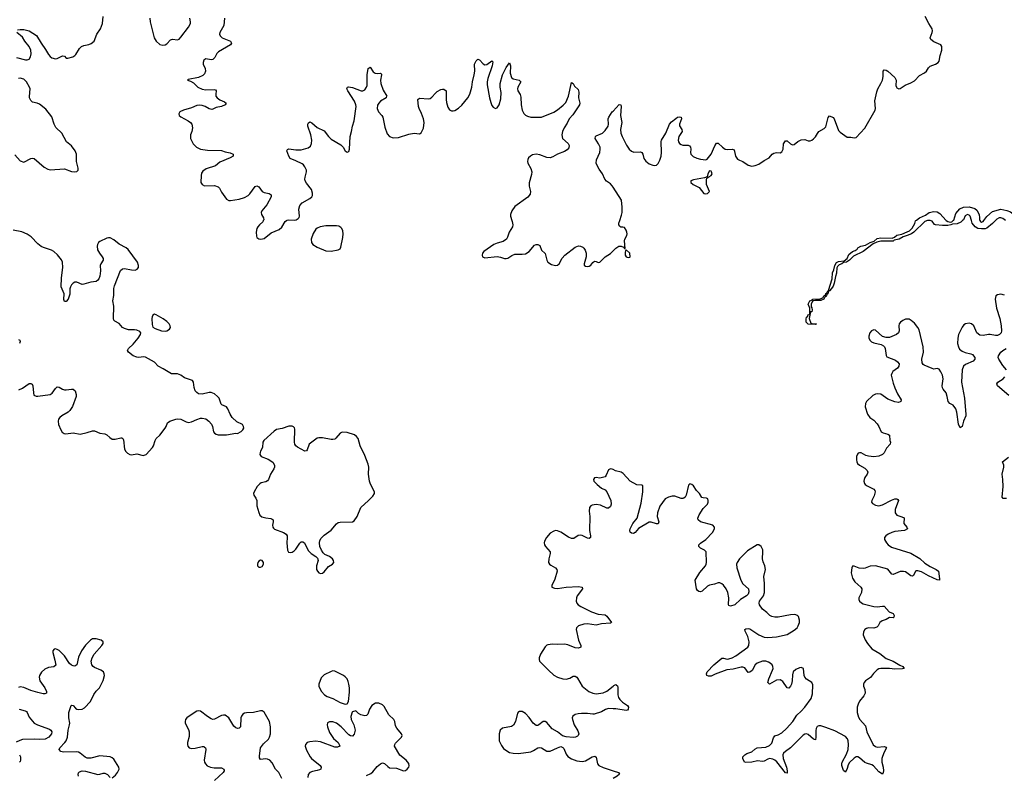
# Model space of a CAD drawing. Header units: inches. Extents: x 1843750 to 1959452, y 907112 to 1016326.
# Tile 73 of 137: x 1873285 to 1884428, y 993719 to 1002274. Entities that reach past the tile are written whole.
import ezdxf

# ---------------------------------------------------------------- set-up
doc = ezdxf.new("R2010")
doc.units = ezdxf.units.IN
doc.header["$MEASUREMENT"] = 0
for name, color, linetype in [('B8070', 7, 'Continuous'), ('B8080', 7, 'Continuous'), ('B8979', 7, 'Continuous'), ('B8989', 7, 'Continuous')]:
    doc.layers.add(name, color=color, linetype=linetype)

msp = doc.modelspace()

# ---------------------------------------------------------------- linework, layer by layer
at = {"layer": 'B8070', "color": 6, "elevation": 500}
for points in [[(1873261, 1002159), (1873290, 1002163), (1873330, 1002162), (1873390, 1002150), (1873476, 1002096), (1873526, 1002010), (1873578, 1001938), (1873610, 1001881), (1873630, 1001858), (1873650, 1001843), (1873690, 1001832), (1873710, 1001836), (1873770, 1001865), (1873790, 1001860), (1873810, 1001840), (1873819, 1001839), (1873830, 1001838), (1873885, 1001855), (1873910, 1001868), (1873921, 1001879), (1873962, 1001950), (1873984, 1001970), (1874010, 1001982), (1874066, 1001994), (1874095, 1002005), (1874128, 1002030), (1874159, 1002110), (1874198, 1002170), (1874221, 1002230), (1874230, 1002310)], [(1874759, 1002290), (1874761, 1002250), (1874808, 1002068), (1874830, 1002030), (1874870, 1001995), (1874905, 1001985), (1874930, 1001988), (1874950, 1002001), (1874990, 1002047), (1875015, 1002055), (1875070, 1002046), (1875090, 1002055), (1875110, 1002078), (1875195, 1002190), (1875217, 1002230), (1875219, 1002250), (1875211, 1002290)], [(1875604, 1002290), (1875594, 1002210), (1875549, 1002130), (1875546, 1002110), (1875553, 1002090), (1875577, 1002070), (1875669, 1002030), (1875681, 1002010), (1875671, 1001990), (1875533, 1001910), (1875517, 1001890), (1875494, 1001846), (1875470, 1001824), (1875450, 1001820), (1875390, 1001830), (1875370, 1001816), (1875360, 1001790), (1875363, 1001770), (1875383, 1001723), (1875387, 1001690), (1875377, 1001663), (1875359, 1001641), (1875310, 1001619), (1875190, 1001598), (1875185, 1001590), (1875219, 1001579), (1875250, 1001558), (1875301, 1001510), (1875350, 1001486), (1875390, 1001479), (1875484, 1001484), (1875500, 1001480), (1875509, 1001470), (1875503, 1001430), (1875506, 1001410), (1875519, 1001390), (1875548, 1001368), (1875604, 1001344), (1875620, 1001330), (1875609, 1001310), (1875570, 1001290), (1875510, 1001281), (1875470, 1001260), (1875461, 1001259), (1875430, 1001266), (1875383, 1001290), (1875350, 1001301), (1875315, 1001305), (1875290, 1001302), (1875230, 1001278), (1875140, 1001250), (1875098, 1001230), (1875084, 1001210), (1875090, 1001190), (1875110, 1001173), (1875190, 1001131), (1875217, 1001110), (1875232, 1001090), (1875239, 1001050), (1875232, 1001010), (1875217, 1000970), (1875218, 1000930), (1875248, 1000868), (1875286, 1000830), (1875330, 1000810), (1875410, 1000796), (1875570, 1000792), (1875610, 1000778), (1875667, 1000767), (1875700, 1000750), (1875700, 1000730), (1875668, 1000710), (1875550, 1000660), (1875500, 1000620), (1875394, 1000586), (1875359, 1000561), (1875343, 1000537), (1875337, 1000510), (1875336, 1000430), (1875348, 1000408), (1875375, 1000395), (1875490, 1000396), (1875530, 1000383), (1875546, 1000366), (1875570, 1000323), (1875624, 1000244), (1875650, 1000227), (1875670, 1000226), (1875770, 1000243), (1875830, 1000261), (1875870, 1000284), (1875890, 1000302), (1875950, 1000387), (1875970, 1000393), (1875990, 1000381), (1876030, 1000330), (1876050, 1000319), (1876108, 1000308), (1876131, 1000291), (1876129, 1000270), (1876081, 1000179), (1876024, 1000110), (1876019, 1000090), (1876023, 1000070), (1876043, 1000030), (1876046, 1000010), (1876042, 1000000)], [(1873250, 1001846), (1873350, 1001818), (1873370, 1001818), (1873392, 1001828), (1873406, 1001854), (1873414, 1001886), (1873410, 1001930), (1873390, 1001970), (1873344, 1002030), (1873318, 1002078), (1873254, 1002130)], [(1876303, 1000000), (1876310, 1000005), (1876330, 1000009), (1876394, 1000006), (1876412, 1000010), (1876436, 1000024), (1876446, 1000034), (1876452, 1000050), (1876445, 1000130), (1876454, 1000170), (1876480, 1000200), (1876567, 1000250), (1876590, 1000270), (1876597, 1000283), (1876600, 1000310), (1876586, 1000350), (1876530, 1000425), (1876517, 1000450), (1876513, 1000470), (1876515, 1000490), (1876530, 1000550), (1876529, 1000570), (1876513, 1000610), (1876497, 1000630), (1876481, 1000641), (1876410, 1000678), (1876344, 1000704), (1876330, 1000728), (1876307, 1000790), (1876316, 1000804), (1876329, 1000811), (1876410, 1000799), (1876470, 1000799), (1876550, 1000825), (1876576, 1000844), (1876589, 1000871), (1876591, 1000910), (1876580, 1000970), (1876547, 1001070), (1876546, 1001090), (1876552, 1001108), (1876570, 1001118), (1876590, 1001107), (1876650, 1001055), (1876730, 1001017), (1876780, 1000950), (1876810, 1000921), (1876918, 1000858), (1876945, 1000830), (1876970, 1000788), (1876990, 1000773), (1877010, 1000783), (1877019, 1000810), (1877024, 1000950), (1877041, 1001010), (1877050, 1001070), (1877071, 1001130), (1877091, 1001290), (1877088, 1001310), (1877073, 1001350), (1876997, 1001470), (1876988, 1001490), (1876990, 1001503), (1876994, 1001510), (1877007, 1001513), (1877050, 1001507), (1877150, 1001469), (1877170, 1001470), (1877190, 1001481), (1877210, 1001510), (1877216, 1001530), (1877218, 1001650), (1877230, 1001720), (1877250, 1001735), (1877285, 1001685), (1877308, 1001668), (1877330, 1001664), (1877368, 1001668), (1877379, 1001659), (1877380, 1001650), (1877367, 1001590), (1877371, 1001550), (1877397, 1001477), (1877438, 1001410), (1877437, 1001403), (1877434, 1001390), (1877370, 1001351), (1877349, 1001330), (1877335, 1001305), (1877330, 1001270), (1877347, 1001230), (1877385, 1001190), (1877396, 1001170), (1877416, 1001056), (1877443, 1000983), (1877470, 1000950), (1877510, 1000937), (1877570, 1000940), (1877690, 1000980), (1877748, 1000988), (1877810, 1000982), (1877830, 1000994), (1877853, 1001047), (1877863, 1001110), (1877855, 1001150), (1877833, 1001213), (1877804, 1001270), (1877799, 1001290), (1877791, 1001369), (1877810, 1001384), (1877910, 1001378), (1877930, 1001382), (1877950, 1001397), (1877990, 1001443), (1878010, 1001460), (1878050, 1001484), (1878070, 1001488), (1878086, 1001486), (1878110, 1001467), (1878111, 1001371), (1878116, 1001336), (1878130, 1001284), (1878150, 1001253), (1878170, 1001241), (1878190, 1001241), (1878208, 1001248), (1878250, 1001271), (1878290, 1001305), (1878357, 1001390), (1878378, 1001430), (1878400, 1001510), (1878408, 1001572), (1878429, 1001650), (1878434, 1001690), (1878433, 1001770), (1878450, 1001810), (1878470, 1001829), (1878490, 1001820), (1878530, 1001773), (1878550, 1001763), (1878572, 1001768), (1878630, 1001810), (1878638, 1001798), (1878631, 1001750), (1878582, 1001610), (1878575, 1001570), (1878575, 1001535), (1878602, 1001390), (1878617, 1001337), (1878630, 1001304), (1878644, 1001284), (1878670, 1001267), (1878690, 1001278), (1878710, 1001309), (1878730, 1001380), (1878735, 1001450), (1878723, 1001510), (1878721, 1001550), (1878748, 1001650), (1878790, 1001734), (1878830, 1001784), (1878838, 1001750), (1878835, 1001670), (1878850, 1001618), (1878870, 1001603), (1878936, 1001590), (1878956, 1001570), (1878923, 1001510), (1878918, 1001490), (1878922, 1001470), (1878948, 1001428), (1878958, 1001398), (1878961, 1001310), (1878972, 1001250), (1878991, 1001211), (1879010, 1001193), (1879030, 1001182), (1879070, 1001172), (1879111, 1001169), (1879190, 1001172), (1879330, 1001228), (1879370, 1001253), (1879435, 1001305), (1879464, 1001336), (1879496, 1001410), (1879530, 1001562), (1879550, 1001552), (1879563, 1001523), (1879605, 1001485), (1879612, 1001452), (1879608, 1001390), (1879626, 1001330), (1879621, 1001310), (1879544, 1001196), (1879505, 1001150), (1879479, 1001101), (1879445, 1001050), (1879429, 1001010), (1879421, 1000970), (1879427, 1000930), (1879492, 1000872), (1879499, 1000859), (1879503, 1000850), (1879498, 1000822), (1879479, 1000801), (1879450, 1000781), (1879370, 1000752), (1879319, 1000721), (1879290, 1000709), (1879250, 1000713), (1879170, 1000746), (1879130, 1000751), (1879090, 1000744), (1879064, 1000730), (1879045, 1000710), (1879034, 1000690), (1879031, 1000670), (1879035, 1000650), (1879068, 1000590), (1879081, 1000550), (1879077, 1000523), (1879051, 1000429), (1879052, 1000390), (1879066, 1000330), (1879061, 1000299), (1879034, 1000266), (1878890, 1000158), (1878855, 1000110), (1878840, 1000070), (1878840, 1000050), (1878856, 1000000)], [(1873230, 1000744), (1873290, 1000677), (1873330, 1000661), (1873410, 1000704), (1873430, 1000708), (1873450, 1000703), (1873563, 1000603), (1873602, 1000582), (1873630, 1000573), (1873790, 1000584), (1873870, 1000556), (1873909, 1000551), (1873930, 1000555), (1873945, 1000570), (1873947, 1000593), (1873929, 1000670), (1873928, 1000750), (1873913, 1000790), (1873870, 1000847), (1873813, 1000893), (1873763, 1000990), (1873693, 1001053), (1873673, 1001090), (1873650, 1001174), (1873581, 1001261), (1873510, 1001317), (1873481, 1001330), (1873430, 1001339), (1873410, 1001360), (1873397, 1001390), (1873396, 1001404), (1873402, 1001490), (1873397, 1001510), (1873361, 1001570), (1873330, 1001600), (1873290, 1001613), (1873270, 1001608)], [(1880000, 1000379), (1879990, 1000394), (1879970, 1000417), (1879927, 1000447), (1879907, 1000467), (1879879, 1000530), (1879842, 1000582), (1879817, 1000630), (1879810, 1000650), (1879812, 1000688), (1879849, 1000770), (1879856, 1000810), (1879853, 1000830), (1879835, 1000870), (1879797, 1000930), (1879800, 1000950), (1879810, 1000960), (1879881, 1000990), (1879910, 1001018), (1879944, 1001070), (1879949, 1001090), (1879944, 1001150), (1879951, 1001170), (1879991, 1001230), (1880000, 1001240)]]:
    msp.add_lwpolyline(points, dxfattribs=at)
at = {"layer": 'B8080', "color": 6}
msp.add_line((1883566, 1000000, 400), (1883560, 1000000, 400), dxfattribs=at)
for points, elevation in [([(1880000, 1001240), (1880070, 1001314), (1880090, 1001312), (1880093, 1001293), (1880083, 1001190), (1880101, 1001110), (1880084, 1001030), (1880087, 1000990), (1880102, 1000950), (1880153, 1000853), (1880183, 1000810), (1880210, 1000786), (1880236, 1000776), (1880310, 1000778), (1880324, 1000770), (1880337, 1000750), (1880350, 1000703), (1880370, 1000673), (1880410, 1000644), (1880450, 1000626), (1880470, 1000624), (1880490, 1000628), (1880510, 1000646), (1880530, 1000683), (1880544, 1000730), (1880550, 1000770), (1880546, 1000894), (1880550, 1000910), (1880598, 1000990), (1880638, 1001090), (1880662, 1001118), (1880710, 1001157), (1880730, 1001169), (1880750, 1001173), (1880770, 1001170), (1880773, 1001150), (1880754, 1001090), (1880753, 1001073), (1880780, 1001030), (1880781, 1001010), (1880745, 1000950), (1880738, 1000910), (1880741, 1000890), (1880751, 1000871), (1880770, 1000860), (1880790, 1000855), (1880850, 1000854), (1880866, 1000846), (1880877, 1000830), (1880881, 1000810), (1880877, 1000770), (1880881, 1000750), (1880906, 1000726), (1880950, 1000706), (1880990, 1000694), (1881050, 1000688), (1881066, 1000694), (1881110, 1000750), (1881152, 1000848), (1881170, 1000875), (1881190, 1000878), (1881237, 1000830), (1881270, 1000810), (1881290, 1000806), (1881350, 1000808), (1881370, 1000799), (1881387, 1000730), (1881410, 1000697), (1881430, 1000683), (1881470, 1000668), (1881530, 1000629), (1881570, 1000617), (1881610, 1000623), (1881650, 1000637), (1881710, 1000680), (1881768, 1000712), (1881801, 1000750), (1881818, 1000762), (1881850, 1000770), (1881890, 1000768), (1881910, 1000777), (1881924, 1000810), (1881930, 1000870), (1881950, 1000902), (1881970, 1000903), (1882007, 1000867), (1882030, 1000858), (1882050, 1000862), (1882090, 1000897), (1882130, 1000915), (1882170, 1000916), (1882210, 1000902), (1882230, 1000902), (1882250, 1000910), (1882270, 1000924), (1882290, 1000947), (1882313, 1000987), (1882330, 1001008), (1882390, 1001041), (1882410, 1001060), (1882433, 1001167), (1882450, 1001185), (1882490, 1001166), (1882503, 1001150), (1882550, 1001020), (1882570, 1001001), (1882650, 1000946), (1882690, 1000945), (1882730, 1000935), (1882750, 1000940), (1882850, 1001046), (1882965, 1001250), (1882970, 1001270), (1882963, 1001357), (1882984, 1001456), (1882996, 1001490), (1883031, 1001550), (1883048, 1001590), (1883057, 1001630), (1883058, 1001690), (1883070, 1001706), (1883090, 1001703), (1883110, 1001690), (1883190, 1001620), (1883204, 1001590), (1883202, 1001530), (1883207, 1001510), (1883210, 1001504), (1883233, 1001493), (1883250, 1001496), (1883306, 1001534), (1883370, 1001558), (1883410, 1001581), (1883470, 1001644), (1883526, 1001674), (1883546, 1001690), (1883572, 1001728), (1883590, 1001747), (1883650, 1001770), (1883680, 1001790), (1883690, 1001805), (1883701, 1001870), (1883721, 1001930), (1883722, 1001970), (1883710, 1001990), (1883630, 1002023), (1883597, 1002050), (1883589, 1002070), (1883613, 1002130), (1883616, 1002150), (1883613, 1002170), (1883573, 1002233), (1883533, 1002310)], 500), ([(1880075, 1000000), (1880097, 1000063), (1880103, 1000090), (1880104, 1000150), (1880095, 1000230), (1880000, 1000379)], 500), ([(1883851, 1000000), (1883856, 1000004), (1883879, 1000081), (1883926, 1000134), (1883968, 1000152), (1884030, 1000157), (1884096, 1000136), (1884119, 1000119), (1884142, 1000070), (1884149, 1000030), (1884147, 1000007), (1884152, 1000000)], 400), ([(1883428, 1000000), (1883434, 1000006), (1883468, 1000030), (1883537, 1000063), (1883579, 1000090), (1883630, 1000103), (1883670, 1000100), (1883700, 1000080), (1883770, 1000000)], 400), ([(1884056, 1000000), (1884040, 1000050), (1884030, 1000063), (1884010, 1000070), (1883986, 1000054), (1883966, 1000010), (1883955, 1000000)], 400), ([(1884197, 1000000), (1884230, 1000047), (1884296, 1000104), (1884390, 1000129), (1884455, 1000115), (1884499, 1000099), (1884534, 1000074), (1884556, 1000050), (1884603, 1000023), (1884666, 1000000)], 400), ([(1884441, 1000000), (1884410, 1000023), (1884390, 1000031), (1884370, 1000031), (1884344, 1000016), (1884328, 1000000)], 400)]:
    msp.add_lwpolyline(points, dxfattribs=dict(at, elevation=elevation))
at = {"layer": 'B8080', "color": 6, "elevation": 500}
msp.add_lwpolyline([(1881090, 1000562), (1881071, 1000530), (1881064, 1000496), (1881035, 1000485), (1880910, 1000462), (1880881, 1000450), (1880880, 1000430), (1880907, 1000410), (1880975, 1000375), (1881028, 1000308), (1881050, 1000304), (1881070, 1000308), (1881090, 1000330), (1881058, 1000410), (1881056, 1000464), (1881061, 1000479), (1881083, 1000497), (1881110, 1000509), (1881120, 1000530), (1881116, 1000550), (1881110, 1000558)], close=True, dxfattribs=at)
at = {"layer": 'B8979', "color": 6, "elevation": 500}
for points in [[(1876042, 1000000), (1876036, 999984), (1875997, 999950), (1875980, 999930), (1875970, 999910), (1875962, 999870), (1875963, 999823), (1875970, 999807), (1875990, 999792), (1876012, 999788), (1876050, 999796), (1876130, 999861), (1876221, 999899), (1876250, 999926), (1876288, 999990), (1876303, 1000000)], [(1878856, 1000000), (1878859, 999990), (1878865, 999950), (1878862, 999930), (1878824, 999870), (1878807, 999813), (1878793, 999790), (1878758, 999762), (1878690, 999745), (1878650, 999729), (1878538, 999650), (1878523, 999630), (1878519, 999610), (1878524, 999590), (1878550, 999578), (1878690, 999593), (1878726, 999586), (1878770, 999570), (1878790, 999569), (1878810, 999576), (1878854, 999606), (1878890, 999621), (1878970, 999618), (1879010, 999623), (1879050, 999650), (1879110, 999720), (1879130, 999728), (1879150, 999730), (1879170, 999719), (1879190, 999666), (1879230, 999626), (1879250, 999550), (1879262, 999530), (1879303, 999503), (1879350, 999491), (1879370, 999496), (1879390, 999512), (1879424, 999576), (1879454, 999610), (1879570, 999699), (1879610, 999715), (1879630, 999712), (1879658, 999698), (1879670, 999688), (1879685, 999665), (1879695, 999630), (1879696, 999590), (1879674, 999510), (1879674, 999494), (1879690, 999483), (1879710, 999480), (1879730, 999484), (1879750, 999496), (1879770, 999527), (1879790, 999541), (1879810, 999538), (1879830, 999524), (1879850, 999529), (1879910, 999588), (1879972, 999628), (1880000, 999657)], [(1873276, 998084), (1873316, 998104), (1873390, 998154), (1873410, 998157), (1873427, 998147), (1873435, 998130), (1873440, 998050), (1873445, 998025), (1873470, 998013), (1873490, 998012), (1873631, 998029), (1873654, 998046), (1873690, 998100), (1873710, 998116), (1873730, 998114), (1873770, 998091), (1873790, 998085), (1873810, 998083), (1873870, 998093), (1873890, 998090), (1873912, 998072), (1873924, 998030), (1873922, 998010), (1873884, 997896), (1873852, 997850), (1873832, 997830), (1873762, 997790), (1873738, 997770), (1873725, 997750), (1873720, 997730), (1873725, 997690), (1873749, 997629), (1873764, 997604), (1873787, 997590), (1873807, 997587), (1873890, 997598), (1873970, 997583), (1874050, 997600), (1874110, 997621), (1874130, 997618), (1874190, 997592), (1874250, 997584), (1874270, 997574), (1874303, 997543), (1874330, 997527), (1874367, 997527), (1874430, 997541), (1874440, 997540), (1874453, 997533), (1874459, 997519), (1874471, 997411), (1874484, 997384), (1874505, 997365), (1874530, 997353), (1874550, 997349), (1874610, 997359), (1874681, 997341), (1874715, 997350), (1874787, 997430), (1874799, 997450), (1874816, 997510), (1874829, 997531), (1874870, 997571), (1874930, 997650), (1874943, 997670), (1874957, 997710), (1874984, 997730), (1875050, 997750), (1875070, 997754), (1875110, 997751), (1875170, 997720), (1875195, 997715), (1875230, 997721), (1875290, 997749), (1875330, 997763), (1875350, 997764), (1875390, 997754), (1875426, 997730), (1875456, 997696), (1875467, 997667), (1875479, 997610), (1875490, 997594), (1875510, 997580), (1875530, 997576), (1875625, 997575), (1875730, 997593), (1875750, 997591), (1875790, 997611), (1875811, 997629), (1875820, 997650), (1875818, 997670), (1875807, 997690), (1875742, 997722), (1875691, 997771), (1875668, 997808), (1875642, 997870), (1875625, 997890), (1875574, 997914), (1875563, 997923), (1875542, 997990), (1875525, 998010), (1875490, 998038), (1875450, 998054), (1875430, 998054), (1875350, 998034), (1875310, 998040), (1875290, 998052), (1875272, 998072), (1875260, 998110), (1875253, 998170), (1875240, 998190), (1875150, 998219), (1875110, 998250), (1875090, 998259), (1875070, 998264), (1875004, 998264), (1874910, 998323), (1874852, 998350), (1874810, 998396), (1874710, 998452), (1874690, 998457), (1874631, 998449), (1874610, 998453), (1874570, 998469), (1874516, 998510), (1874506, 998530), (1874517, 998550), (1874570, 998599), (1874627, 998670), (1874653, 998710), (1874657, 998730), (1874645, 998745), (1874610, 998759), (1874583, 998763), (1874517, 998763), (1874470, 998778), (1874450, 998790), (1874410, 998833), (1874360, 998860), (1874351, 998872), (1874347, 998890), (1874351, 999030), (1874338, 999090), (1874349, 999151), (1874351, 999230), (1874357, 999263), (1874427, 999433), (1874450, 999452), (1874470, 999457), (1874550, 999441), (1874590, 999440), (1874613, 999450), (1874628, 999470), (1874631, 999490), (1874618, 999530), (1874511, 999671), (1874490, 999690), (1874411, 999731), (1874350, 999782), (1874310, 999804), (1874290, 999806), (1874270, 999801), (1874190, 999763), (1874176, 999750), (1874166, 999730), (1874162, 999710), (1874165, 999670), (1874186, 999630), (1874218, 999590), (1874228, 999570), (1874229, 999550), (1874203, 999510), (1874197, 999490), (1874200, 999430), (1874190, 999370), (1874180, 999340), (1874170, 999326), (1874150, 999312), (1874090, 999302), (1874010, 999280), (1873990, 999278), (1873930, 999303), (1873910, 999301), (1873890, 999292), (1873870, 999273), (1873859, 999250), (1873853, 999227), (1873853, 999167), (1873834, 999110), (1873810, 999085), (1873790, 999083), (1873785, 999105), (1873787, 999170), (1873754, 999250), (1873758, 999350), (1873774, 999470), (1873768, 999528), (1873757, 999557), (1873712, 999612), (1873671, 999650), (1873644, 999664), (1873554, 999694), (1873527, 999707), (1873490, 999736), (1873415, 999815), (1873370, 999847), (1873310, 999873), (1873210, 999892)], [(1873270, 998654), (1873287, 998647), (1873290, 998630), (1873284, 998610)], [(1880000, 997180), (1879990, 997185), (1879970, 997190), (1879950, 997178), (1879923, 997117), (1879910, 997099), (1879850, 997084), (1879810, 997090), (1879792, 997088), (1879778, 997070), (1879784, 997050), (1879820, 997010), (1879870, 996971), (1879910, 996950), (1879928, 996930), (1879976, 996830), (1879978, 996790), (1879970, 996762), (1879950, 996743), (1879930, 996745), (1879857, 996777), (1879810, 996784), (1879763, 996777), (1879749, 996770), (1879735, 996750), (1879729, 996711), (1879737, 996650), (1879735, 996490), (1879745, 996430), (1879743, 996410), (1879730, 996401), (1879710, 996404), (1879650, 996434), (1879630, 996439), (1879604, 996436), (1879558, 996402), (1879530, 996400), (1879496, 996416), (1879410, 996472), (1879370, 996488), (1879350, 996490), (1879330, 996485), (1879290, 996461), (1879248, 996410), (1879226, 996370), (1879221, 996350), (1879223, 996330), (1879234, 996310), (1879287, 996250), (1879290, 996230), (1879272, 996170), (1879271, 996130), (1879281, 996110), (1879297, 996097), (1879350, 996069), (1879365, 996050), (1879368, 996030), (1879341, 995939), (1879306, 995870), (1879309, 995850), (1879337, 995837), (1879370, 995833), (1879470, 995851), (1879610, 995856), (1879651, 995851), (1879653, 995830), (1879595, 995750), (1879586, 995730), (1879582, 995690), (1879590, 995669), (1879607, 995650), (1879635, 995630), (1879757, 995570), (1879830, 995544), (1879910, 995537), (1879930, 995522), (1879982, 995450), (1879970, 995443), (1879870, 995436), (1879810, 995420), (1879710, 995433), (1879670, 995431), (1879609, 995410), (1879587, 995390), (1879583, 995370), (1879608, 995250), (1879636, 995190), (1879635, 995170), (1879610, 995159), (1879570, 995162), (1879490, 995197), (1879450, 995205), (1879370, 995201), (1879316, 995204), (1879263, 995197), (1879249, 995191), (1879230, 995173), (1879180, 995090), (1879164, 995050), (1879163, 995030), (1879169, 995010), (1879268, 994908), (1879330, 994855), (1879370, 994830), (1879430, 994811), (1879470, 994807), (1879510, 994818), (1879550, 994841), (1879570, 994843), (1879590, 994830), (1879598, 994818), (1879652, 994730), (1879726, 994670), (1879770, 994649), (1879810, 994643), (1879890, 994653), (1879930, 994673), (1880000, 994728)], [(1874330, 993689), (1874370, 993722), (1874391, 993750), (1874409, 993790), (1874407, 993810), (1874350, 993901), (1874330, 993919), (1874310, 993928), (1874190, 993939), (1874090, 993915), (1874050, 993915), (1874025, 993925), (1873970, 993970), (1873950, 993980), (1873924, 993984), (1873782, 993982), (1873749, 993990), (1873730, 994010), (1873740, 994030), (1873797, 994090), (1873811, 994110), (1873825, 994150), (1873834, 994230), (1873850, 994290), (1873851, 994310), (1873839, 994370), (1873841, 994430), (1873867, 994510), (1873870, 994514), (1873890, 994511), (1873918, 994478), (1873930, 994469), (1873950, 994463), (1873991, 994469), (1874018, 994482), (1874086, 994554), (1874124, 994636), (1874149, 994671), (1874189, 994710), (1874230, 994794), (1874244, 994850), (1874242, 994870), (1874232, 994890), (1874204, 994910), (1874130, 994939), (1874115, 994950), (1874101, 994970), (1874095, 995010), (1874104, 995050), (1874128, 995092), (1874216, 995190), (1874228, 995210), (1874230, 995230), (1874206, 995250), (1874150, 995266), (1874110, 995263), (1874085, 995250), (1874030, 995191), (1873984, 995130), (1873950, 995057), (1873930, 994972), (1873910, 994956), (1873890, 994958), (1873870, 994967), (1873847, 994987), (1873790, 995072), (1873730, 995132), (1873710, 995145), (1873690, 995151), (1873674, 995146), (1873660, 995130), (1873661, 995110), (1873684, 995024), (1873692, 994968), (1873671, 994949), (1873610, 994941), (1873570, 994921), (1873531, 994889), (1873507, 994850), (1873504, 994830), (1873514, 994790), (1873570, 994710), (1873588, 994670), (1873588, 994650), (1873570, 994643), (1873550, 994643), (1873490, 994657), (1873410, 994678), (1873330, 994712), (1873290, 994720), (1873270, 994715)], [(1873279, 994470), (1873348, 994448), (1873360, 994440), (1873371, 994430), (1873390, 994379), (1873448, 994310), (1873486, 994290), (1873621, 994241), (1873638, 994230), (1873650, 994210), (1873646, 994190), (1873615, 994150), (1873574, 994130), (1873510, 994123), (1873450, 994127), (1873317, 994123), (1873285, 994115), (1873245, 994095)], [(1877210, 993716), (1877259, 993741), (1877280, 993760), (1877330, 993821), (1877370, 993851), (1877390, 993859), (1877414, 993854), (1877450, 993818), (1877470, 993805), (1877550, 993802), (1877630, 993769), (1877650, 993773), (1877670, 993788), (1877690, 993810), (1877694, 993826), (1877690, 993855), (1877660, 993890), (1877587, 993947), (1877528, 994050), (1877530, 994070), (1877538, 994082), (1877605, 994150), (1877613, 994170), (1877607, 994190), (1877552, 994252), (1877539, 994279), (1877529, 994329), (1877520, 994350), (1877464, 994404), (1877410, 994500), (1877390, 994519), (1877350, 994536), (1877310, 994535), (1877269, 994511), (1877243, 994470), (1877225, 994410), (1877210, 994395), (1877190, 994392), (1877145, 994405), (1877119, 994419), (1877090, 994449), (1877050, 994439), (1877046, 994434), (1877033, 994387), (1877035, 994350), (1877065, 994290), (1877081, 994230), (1877070, 994187), (1877050, 994164), (1877030, 994165), (1877010, 994179), (1876923, 994270), (1876870, 994309), (1876830, 994324), (1876810, 994326), (1876790, 994323), (1876768, 994312), (1876764, 994290), (1876767, 994270), (1876790, 994204), (1876838, 994138), (1876888, 994090), (1876902, 994070), (1876908, 994050), (1876883, 994037), (1876850, 994039), (1876690, 994099), (1876634, 994106), (1876570, 994099), (1876540, 994090), (1876520, 994070), (1876516, 994050), (1876530, 994003), (1876571, 993930), (1876588, 993910), (1876684, 993830), (1876698, 993810), (1876694, 993790), (1876679, 993781), (1876650, 993772), (1876597, 993763), (1876569, 993751), (1876550, 993730), (1876544, 993696)], [(1880000, 994473), (1879950, 994474), (1879915, 994465), (1879870, 994437), (1879787, 994413), (1879770, 994411), (1879710, 994418), (1879642, 994418), (1879604, 994416), (1879571, 994409), (1879545, 994390), (1879538, 994370), (1879540, 994350), (1879559, 994290), (1879602, 994222), (1879612, 994190), (1879607, 994170), (1879599, 994161), (1879574, 994150), (1879550, 994146), (1879470, 994155), (1879428, 994168), (1879370, 994211), (1879310, 994244), (1879270, 994296), (1879250, 994316), (1879230, 994328), (1879210, 994328), (1879161, 994290), (1879150, 994285), (1879130, 994285), (1879096, 994310), (1879050, 994375), (1879010, 994421), (1878970, 994440), (1878938, 994442), (1878930, 994439), (1878918, 994422), (1878896, 994330), (1878874, 994286), (1878850, 994273), (1878750, 994255), (1878721, 994230), (1878710, 994189), (1878711, 994110), (1878736, 994056), (1878762, 994022), (1878810, 993988), (1878830, 993979), (1878870, 993970), (1878930, 993968), (1879070, 993987), (1879100, 994000), (1879150, 994031), (1879170, 994035), (1879190, 994030), (1879250, 993992), (1879290, 993991), (1879370, 994032), (1879410, 994044), (1879430, 994035), (1879442, 994022), (1879470, 993960), (1879490, 993932), (1879530, 993905), (1879590, 993883), (1879650, 993875), (1879690, 993884), (1879762, 993930), (1879795, 993935), (1879810, 993926), (1879823, 993850), (1879838, 993830), (1879887, 993807), (1880000, 993770)], [(1876250, 993685), (1876216, 993750), (1876180, 993790), (1876141, 993861), (1876115, 993890), (1876090, 993903), (1876070, 993906), (1876010, 993899), (1875998, 993918), (1875997, 993937), (1876009, 994030), (1876045, 994075), (1876100, 994130), (1876113, 994150), (1876123, 994190), (1876122, 994270), (1876111, 994330), (1876050, 994436), (1876030, 994449), (1876010, 994449), (1875930, 994432), (1875850, 994428), (1875830, 994424), (1875810, 994413), (1875795, 994390), (1875789, 994370), (1875785, 994270), (1875770, 994252), (1875751, 994249), (1875730, 994258), (1875710, 994277), (1875650, 994369), (1875610, 994401), (1875590, 994401), (1875570, 994395), (1875490, 994355), (1875470, 994352), (1875450, 994360), (1875410, 994385), (1875330, 994444), (1875310, 994450), (1875290, 994447), (1875201, 994390), (1875177, 994370), (1875162, 994350), (1875156, 994330), (1875159, 994310), (1875197, 994237), (1875204, 994210), (1875202, 994158), (1875184, 994090), (1875182, 994070), (1875186, 994050), (1875202, 994030), (1875230, 994022), (1875270, 994026), (1875350, 994046), (1875370, 994044), (1875378, 994038), (1875387, 994030), (1875390, 994010), (1875374, 993890), (1875377, 993870), (1875388, 993848), (1875408, 993828), (1875444, 993810), (1875484, 993804), (1875570, 993803), (1875596, 993790), (1875598, 993778), (1875598, 993770), (1875586, 993750), (1875490, 993659)], [(1873284, 993950), (1873293, 993930), (1873294, 993890), (1873290, 993877), (1873282, 993870)], [(1873952, 993710), (1873947, 993730), (1873950, 993746), (1873961, 993759), (1873990, 993770), (1874030, 993767), (1874170, 993729), (1874190, 993731), (1874230, 993742), (1874250, 993743), (1874277, 993730), (1874310, 993695)]]:
    msp.add_lwpolyline(points, dxfattribs=at)
for points in [[(1876750, 999942), (1876687, 999930), (1876650, 999913), (1876638, 999902), (1876607, 999853), (1876584, 999790), (1876587, 999750), (1876601, 999730), (1876650, 999698), (1876750, 999659), (1876810, 999653), (1876890, 999668), (1876910, 999680), (1876921, 999699), (1876943, 999810), (1876946, 999850), (1876942, 999882), (1876931, 999910), (1876920, 999920), (1876895, 999935), (1876870, 999940)], [(1874810, 998939), (1874791, 998930), (1874783, 998910), (1874782, 998890), (1874784, 998824), (1874793, 998793), (1874818, 998778), (1874890, 998752), (1874930, 998747), (1874950, 998751), (1874981, 998770), (1874991, 998790), (1874987, 998810), (1874975, 998830), (1874950, 998856), (1874910, 998888), (1874830, 998932)], [(1876370, 997673), (1876330, 997672), (1876255, 997645), (1876190, 997634), (1876163, 997617), (1876047, 997510), (1876037, 997490), (1876033, 997430), (1876009, 997390), (1876005, 997375), (1876004, 997350), (1876017, 997330), (1876097, 997297), (1876150, 997265), (1876168, 997230), (1876169, 997210), (1876162, 997190), (1876123, 997130), (1876101, 997070), (1876090, 997054), (1876070, 997043), (1876018, 997030), (1876001, 997019), (1875974, 996990), (1875938, 996930), (1875931, 996910), (1875933, 996890), (1875956, 996856), (1875967, 996830), (1875970, 996770), (1875990, 996693), (1876004, 996664), (1876026, 996646), (1876070, 996634), (1876128, 996628), (1876141, 996621), (1876153, 996610), (1876154, 996590), (1876146, 996550), (1876149, 996530), (1876158, 996518), (1876170, 996507), (1876270, 996470), (1876300, 996450), (1876310, 996430), (1876312, 996410), (1876309, 996351), (1876314, 996270), (1876326, 996246), (1876350, 996241), (1876370, 996247), (1876390, 996259), (1876410, 996280), (1876454, 996346), (1876470, 996362), (1876490, 996364), (1876507, 996350), (1876550, 996263), (1876585, 996230), (1876638, 996198), (1876656, 996176), (1876661, 996150), (1876643, 996090), (1876645, 996050), (1876654, 996030), (1876670, 996011), (1876690, 996003), (1876710, 996007), (1876730, 996022), (1876778, 996082), (1876823, 996110), (1876839, 996130), (1876836, 996150), (1876823, 996170), (1876790, 996196), (1876739, 996219), (1876719, 996239), (1876699, 996270), (1876683, 996310), (1876679, 996350), (1876683, 996377), (1876696, 996404), (1876730, 996439), (1876810, 996494), (1876870, 996568), (1876890, 996582), (1876910, 996587), (1877050, 996589), (1877070, 996600), (1877103, 996650), (1877144, 996750), (1877234, 996830), (1877280, 996880), (1877300, 996910), (1877302, 996930), (1877256, 997016), (1877245, 997050), (1877234, 997130), (1877236, 997210), (1877230, 997242), (1877190, 997342), (1877139, 997450), (1877114, 997534), (1877097, 997557), (1877073, 997573), (1876990, 997599), (1876935, 997605), (1876910, 997594), (1876863, 997537), (1876850, 997527), (1876830, 997520), (1876810, 997520), (1876710, 997541), (1876670, 997540), (1876650, 997535), (1876559, 997470), (1876537, 997403), (1876530, 997393), (1876510, 997389), (1876430, 997434), (1876411, 997451), (1876398, 997470), (1876393, 997490), (1876397, 997637), (1876394, 997654), (1876385, 997665)], [(1876010, 996156), (1875990, 996144), (1875980, 996130), (1875975, 996110), (1875977, 996090), (1875990, 996077), (1876010, 996075), (1876030, 996085), (1876044, 996110), (1876044, 996130), (1876030, 996151)], [(1876830, 994901), (1876810, 994896), (1876730, 994856), (1876698, 994822), (1876670, 994750), (1876669, 994730), (1876676, 994710), (1876702, 994670), (1876736, 994630), (1876764, 994610), (1876830, 994588), (1876910, 994542), (1876970, 994525), (1876990, 994530), (1877006, 994554), (1877018, 994662), (1877018, 994710), (1877011, 994751), (1877003, 994783), (1876990, 994810), (1876970, 994834), (1876949, 994849), (1876850, 994899)]]:
    msp.add_lwpolyline(points, close=True, dxfattribs=at)
at = {"layer": 'B8989', "color": 6}
msp.add_line((1883566, 1000000, 400), (1883560, 1000000, 400), dxfattribs=at)
for points, elevation in [([(1880000, 999657), (1880030, 999688), (1880064, 999710), (1880092, 999710), (1880119, 999699), (1880130, 999682), (1880136, 999684), (1880131, 999770), (1880135, 999790), (1880157, 999830), (1880160, 999850), (1880156, 999870), (1880150, 999890), (1880130, 999921), (1880110, 999926), (1880090, 999925), (1880075, 999935), (1880067, 999950), (1880064, 999970), (1880075, 1000000)], 500), ([(1883560, 1000000), (1883530, 999989), (1883403, 999870), (1883376, 999850), (1883330, 999830), (1883283, 999817), (1883238, 999790), (1883183, 999777), (1883170, 999767), (1883030, 999768), (1882984, 999756), (1882943, 999737), (1882831, 999650), (1882723, 999597), (1882678, 999550), (1882642, 999530), (1882610, 999524), (1882591, 999510), (1882561, 999499), (1882541, 999479), (1882534, 999466), (1882530, 999406), (1882516, 999365), (1882503, 999290), (1882490, 999258), (1882473, 999230), (1882450, 999206), (1882443, 999203), (1882438, 999210), (1882481, 999339), (1882483, 999410), (1882498, 999442), (1882510, 999491), (1882530, 999526), (1882550, 999536), (1882617, 999543), (1882650, 999570), (1882670, 999615), (1882709, 999650), (1882739, 999661), (1882762, 999678), (1882770, 999690), (1882804, 999710), (1882857, 999723), (1882885, 999735), (1882910, 999753), (1882954, 999766), (1882990, 999796), (1883030, 999804), (1883159, 999801), (1883187, 999813), (1883210, 999833), (1883270, 999846), (1883330, 999871), (1883355, 999885), (1883384, 999915), (1883415, 999965), (1883424, 999996), (1883428, 1000000)], 400), ([(1883955, 1000000), (1883937, 999983), (1883896, 999964), (1883841, 999959), (1883822, 999950), (1883790, 999944), (1883730, 999943), (1883651, 999951), (1883637, 999957), (1883610, 999992), (1883590, 1000000), (1883566, 1000000)], 400), ([(1883770, 1000000), (1883770, 1000000), (1883790, 999988), (1883817, 999983), (1883833, 999987), (1883851, 1000000)], 400), ([(1884328, 1000000), (1884294, 999966), (1884230, 999914), (1884210, 999905), (1884170, 999905), (1884130, 999910), (1884099, 999930), (1884066, 999970), (1884056, 1000000)], 400), ([(1884152, 1000000), (1884158, 999990), (1884170, 999983), (1884190, 999990), (1884197, 1000000)], 400), ([(1884430, 999154), (1884390, 999165), (1884350, 999160), (1884333, 999147), (1884326, 999110), (1884340, 999010), (1884377, 998890), (1884391, 998810), (1884396, 998750), (1884391, 998730), (1884375, 998710), (1884350, 998700), (1884330, 998699), (1884270, 998710), (1884250, 998710), (1884190, 998700), (1884150, 998703), (1884119, 998730), (1884082, 998810), (1884056, 998830), (1884030, 998838), (1883989, 998831), (1883970, 998818), (1883950, 998792), (1883911, 998710), (1883901, 998670), (1883900, 998610), (1883909, 998569), (1883923, 998543), (1883950, 998520), (1883986, 998506), (1884050, 998492), (1884070, 998482), (1884093, 998450), (1884095, 998430), (1884077, 998410), (1883988, 998370), (1883968, 998350), (1883952, 998310), (1883945, 998170), (1883977, 997990), (1883994, 997806), (1883992, 997790), (1883966, 997730), (1883950, 997670), (1883930, 997653), (1883910, 997695), (1883891, 997830), (1883879, 997870), (1883850, 997909), (1883810, 997930), (1883793, 997950), (1883782, 998010), (1883770, 998048), (1883735, 998090), (1883728, 998108), (1883726, 998130), (1883738, 998210), (1883729, 998249), (1883710, 998288), (1883690, 998318), (1883670, 998324), (1883630, 998319), (1883610, 998324), (1883523, 998363), (1883510, 998371), (1883497, 998390), (1883493, 998430), (1883513, 998510), (1883511, 998570), (1883464, 998764), (1883450, 998791), (1883410, 998840), (1883375, 998870), (1883350, 998883), (1883310, 998883), (1883278, 998870), (1883254, 998850), (1883240, 998830), (1883235, 998810), (1883239, 998750), (1883231, 998729), (1883209, 998711), (1883130, 998677), (1883090, 998675), (1883050, 998689), (1882970, 998759), (1882950, 998763), (1882924, 998750), (1882906, 998730), (1882894, 998690), (1882896, 998670), (1882910, 998642), (1882927, 998627), (1882950, 998616), (1883036, 998596), (1883062, 998582), (1883072, 998572), (1883081, 998550), (1883090, 998471), (1883098, 998458), (1883198, 998418), (1883221, 998401), (1883237, 998377), (1883236, 998350), (1883221, 998330), (1883168, 998290), (1883154, 998270), (1883149, 998250), (1883170, 998161), (1883188, 998108), (1883220, 998040), (1883260, 997970), (1883256, 997950), (1883250, 997947), (1883230, 997942), (1883190, 997947), (1883110, 997977), (1883030, 998033), (1882990, 998040), (1882970, 998036), (1882940, 998020), (1882870, 997950), (1882859, 997930), (1882855, 997890), (1882878, 997810), (1882907, 997770), (1882950, 997740), (1882990, 997698), (1883009, 997670), (1883034, 997610), (1883056, 997596), (1883110, 997583), (1883128, 997570), (1883133, 997510), (1883139, 997490), (1883138, 997470), (1883096, 997424), (1883068, 997372), (1883050, 997350), (1883009, 997331), (1882950, 997327), (1882890, 997334), (1882862, 997342), (1882810, 997370), (1882790, 997372), (1882774, 997366), (1882765, 997355), (1882756, 997330), (1882754, 997290), (1882759, 997270), (1882768, 997250), (1882789, 997230), (1882850, 997197), (1882877, 997170), (1882882, 997150), (1882876, 997130), (1882850, 997090), (1882842, 997070), (1882838, 997050), (1882845, 997025), (1882855, 997010), (1882875, 996995), (1882950, 996958), (1882963, 996943), (1882967, 996930), (1882956, 996884), (1882928, 996830), (1882926, 996810), (1882937, 996797), (1882970, 996778), (1883010, 996771), (1883050, 996781), (1883150, 996834), (1883190, 996849), (1883210, 996849), (1883222, 996842), (1883230, 996830), (1883194, 996730), (1883192, 996690), (1883210, 996665), (1883267, 996647), (1883293, 996633), (1883292, 996570), (1883324, 996530), (1883331, 996510), (1883298, 996490), (1883190, 996480), (1883156, 996470), (1883115, 996450), (1883088, 996430), (1883074, 996410), (1883074, 996390), (1883096, 996350), (1883112, 996330), (1883150, 996304), (1883370, 996236), (1883473, 996173), (1883530, 996123), (1883590, 996083), (1883658, 996050), (1883683, 996030), (1883695, 995945), (1883693, 995927), (1883670, 995933), (1883570, 995977), (1883490, 996022), (1883450, 996035), (1883430, 996034), (1883425, 996030), (1883399, 995981), (1883390, 995973), (1883370, 995977), (1883310, 996023), (1883288, 996028), (1883250, 996026), (1883170, 995993), (1883155, 995995), (1883110, 996052), (1882970, 996092), (1882910, 996087), (1882855, 996065), (1882830, 996059), (1882786, 996066), (1882730, 996089), (1882710, 996087), (1882701, 996070), (1882694, 996010), (1882709, 995950), (1882737, 995910), (1882806, 995850), (1882817, 995830), (1882811, 995790), (1882783, 995730), (1882781, 995710), (1882790, 995690), (1882811, 995671), (1882830, 995661), (1882950, 995631), (1882990, 995627), (1883050, 995636), (1883070, 995634), (1883124, 995570), (1883171, 995551), (1883183, 995530), (1883178, 995510), (1883170, 995502), (1883130, 995505), (1883090, 995482), (1883044, 995470), (1883019, 995450), (1882999, 995410), (1882984, 995396), (1882950, 995387), (1882890, 995388), (1882870, 995382), (1882850, 995370), (1882836, 995344), (1882832, 995310), (1882853, 995253), (1882878, 995210), (1882929, 995150), (1883018, 995098), (1883090, 995042), (1883172, 995012), (1883245, 994965), (1883278, 994950), (1883296, 994930), (1883275, 994925), (1883190, 994923), (1883130, 994929), (1883030, 994927), (1883010, 994925), (1882990, 994914), (1882948, 994872), (1882914, 994826), (1882859, 994790), (1882842, 994770), (1882834, 994750), (1882835, 994730), (1882851, 994690), (1882854, 994650), (1882840, 994620), (1882790, 994560), (1882774, 994526), (1882764, 994490), (1882763, 994430), (1882778, 994378), (1882793, 994350), (1882859, 994279), (1882871, 994210), (1882945, 994065), (1882970, 994044), (1882990, 994037), (1883070, 994047), (1883090, 994038), (1883095, 994030), (1883065, 993975), (1883041, 993910), (1883041, 993870), (1883056, 993810), (1883061, 993770), (1883059, 993750), (1883050, 993734), (1883010, 993757), (1882948, 993828), (1882930, 993838), (1882870, 993856), (1882850, 993866), (1882790, 993919), (1882770, 993930), (1882750, 993927), (1882730, 993913), (1882677, 993863), (1882662, 993838), (1882650, 993796), (1882630, 993756), (1882610, 993773), (1882591, 993830), (1882589, 993850), (1882594, 993870), (1882642, 993958), (1882662, 994010), (1882665, 994070), (1882661, 994110), (1882653, 994133), (1882630, 994159), (1882510, 994224), (1882410, 994262), (1882350, 994279), (1882330, 994279), (1882310, 994271), (1882298, 994250), (1882294, 994226), (1882297, 994150), (1882290, 994122), (1882270, 994127), (1882210, 994181), (1882190, 994190), (1882170, 994186), (1882150, 994174), (1882010, 994032), (1881950, 993990), (1881930, 993970), (1881922, 993950), (1881924, 993910), (1881963, 993810), (1881971, 993769), (1881970, 993745), (1881950, 993749), (1881852, 993872), (1881831, 993891), (1881810, 993903), (1881772, 993908), (1881750, 993904), (1881710, 993878), (1881690, 993874), (1881636, 993884), (1881570, 993867), (1881503, 993863), (1881489, 993869), (1881469, 993911), (1881470, 993930), (1881490, 993950), (1881514, 993966), (1881570, 993987), (1881605, 994015), (1881630, 994029), (1881730, 994039), (1881770, 994058), (1881797, 994083), (1881816, 994144), (1881830, 994165), (1881870, 994178), (1881910, 994199), (1881964, 994250), (1882033, 994330), (1882080, 994400), (1882130, 994447), (1882169, 994491), (1882242, 994590), (1882258, 994642), (1882262, 994742), (1882248, 994770), (1882188, 994808), (1882171, 994830), (1882163, 994850), (1882157, 994930), (1882130, 994939), (1882110, 994936), (1882070, 994918), (1882040, 994890), (1882030, 994857), (1882027, 994790), (1882019, 994750), (1882010, 994729), (1881990, 994706), (1881970, 994708), (1881920, 994780), (1881910, 994790), (1881890, 994799), (1881850, 994796), (1881770, 994752), (1881751, 994771), (1881762, 994810), (1881806, 994910), (1881812, 994930), (1881810, 994950), (1881800, 994970), (1881780, 994990), (1881761, 995001), (1881730, 995011), (1881690, 995012), (1881630, 994990), (1881607, 994970), (1881573, 994907), (1881550, 994887), (1881530, 994885), (1881490, 994938), (1881470, 994944), (1881450, 994943), (1881358, 994922), (1881288, 994912), (1881156, 994864), (1881110, 994843), (1881081, 994841), (1881062, 994850), (1881058, 994870), (1881066, 994890), (1881142, 994970), (1881230, 995047), (1881250, 995047), (1881290, 995036), (1881310, 995037), (1881350, 995050), (1881390, 995071), (1881526, 995170), (1881537, 995190), (1881540, 995230), (1881524, 995290), (1881496, 995350), (1881492, 995370), (1881502, 995378), (1881530, 995382), (1881550, 995376), (1881650, 995309), (1881710, 995284), (1881750, 995279), (1881850, 995287), (1881970, 995313), (1882050, 995362), (1882083, 995390), (1882097, 995410), (1882110, 995450), (1882110, 995475), (1882098, 995518), (1882088, 995530), (1882059, 995539), (1882010, 995538), (1881870, 995511), (1881830, 995510), (1881797, 995517), (1881774, 995530), (1881742, 995562), (1881690, 995602), (1881656, 995650), (1881652, 995670), (1881656, 995690), (1881702, 995750), (1881714, 995790), (1881715, 995890), (1881706, 995970), (1881724, 996050), (1881718, 996090), (1881698, 996138), (1881690, 996170), (1881697, 996250), (1881694, 996274), (1881678, 996310), (1881650, 996330), (1881630, 996328), (1881521, 996259), (1881432, 996170), (1881403, 996130), (1881397, 996110), (1881401, 996070), (1881448, 995928), (1881470, 995887), (1881532, 995830), (1881538, 995798), (1881529, 995770), (1881510, 995751), (1881443, 995710), (1881379, 995650), (1881330, 995633), (1881310, 995641), (1881306, 995650), (1881311, 995730), (1881300, 995790), (1881280, 995830), (1881250, 995871), (1881230, 995888), (1881210, 995897), (1881190, 995898), (1881150, 995884), (1881090, 995873), (1881070, 995862), (1881010, 995804), (1880990, 995796), (1880970, 995800), (1880956, 995810), (1880946, 995830), (1880931, 995930), (1880984, 996016), (1881045, 996090), (1881054, 996110), (1881056, 996130), (1881054, 996250), (1881036, 996270), (1880988, 996290), (1880970, 996310), (1880971, 996330), (1880990, 996349), (1881049, 996390), (1881126, 996470), (1881149, 996510), (1881149, 996529), (1881130, 996550), (1880991, 996591), (1880965, 996610), (1880960, 996630), (1880975, 996670), (1881019, 996741), (1881068, 996790), (1881076, 996810), (1881078, 996830), (1881071, 996851), (1881059, 996858), (1881021, 996861), (1881006, 996866), (1880979, 996910), (1880943, 996943), (1880910, 996996), (1880890, 997011), (1880870, 997018), (1880854, 997006), (1880828, 996890), (1880815, 996870), (1880801, 996859), (1880790, 996853), (1880770, 996853), (1880698, 996878), (1880670, 996880), (1880629, 996870), (1880590, 996849), (1880530, 996765), (1880502, 996690), (1880501, 996650), (1880517, 996590), (1880512, 996568), (1880490, 996568), (1880430, 996585), (1880410, 996584), (1880288, 996512), (1880250, 996469), (1880230, 996459), (1880210, 996460), (1880194, 996474), (1880191, 996490), (1880195, 996510), (1880224, 996570), (1880272, 996630), (1880319, 996801), (1880339, 996930), (1880336, 996996), (1880326, 997006), (1880270, 997009), (1880194, 997050), (1880115, 997135), (1880091, 997151), (1880027, 997167), (1880000, 997180)], 500), ([(1884454, 998310), (1884410, 998358), (1884365, 998430), (1884360, 998450), (1884363, 998470), (1884390, 998512), (1884411, 998529), (1884450, 998551)], 500), ([(1884478, 998018), (1884350, 998130), (1884344, 998150), (1884355, 998170), (1884416, 998210), (1884435, 998230)], 500), ([(1884453, 996853), (1884415, 996855), (1884405, 996870), (1884414, 996990), (1884412, 997070), (1884404, 997130), (1884423, 997210), (1884422, 997230), (1884407, 997270), (1884477, 997323)], 500), ([(1880000, 994728), (1880010, 994736), (1880030, 994746), (1880041, 994741), (1880050, 994732), (1880054, 994714), (1880055, 994630), (1880062, 994602), (1880077, 994577), (1880107, 994547), (1880165, 994510), (1880174, 994490), (1880173, 994470), (1880163, 994457), (1880150, 994455), (1880030, 994472), (1880000, 994473)], 500), ([(1880000, 993770), (1880060, 993750), (1880072, 993732), (1880046, 993710), (1880000, 993684)], 500)]:
    msp.add_lwpolyline(points, dxfattribs=dict(at, elevation=elevation))
for points, elevation in [([(1880150, 999668), (1880141, 999659), (1880136, 999644), (1880136, 999610), (1880150, 999588), (1880170, 999583), (1880190, 999585), (1880195, 999590), (1880189, 999630)], 500), ([(1882290, 998822), (1882210, 998827), (1882187, 998850), (1882185, 998885), (1882190, 998905), (1882203, 998917), (1882210, 998935), (1882227, 998933), (1882227, 999007), (1882210, 999052), (1882227, 999090), (1882257, 999103), (1882259, 999110), (1882345, 999115), (1882375, 999125), (1882390, 999151), (1882403, 999157), (1882410, 999176), (1882419, 999181), (1882430, 999205), (1882438, 999198), (1882430, 999169), (1882418, 999162), (1882416, 999150), (1882410, 999141), (1882401, 999139), (1882385, 999110), (1882350, 999095), (1882290, 999095), (1882270, 999090), (1882257, 999083), (1882243, 999057), (1882242, 999022), (1882250, 999012), (1882254, 998990), (1882250, 998968), (1882234, 998966), (1882221, 998890), (1882240, 998840), (1882253, 998833), (1882302, 998830)], 400)]:
    msp.add_lwpolyline(points, close=True, dxfattribs=dict(at, elevation=elevation))

doc.saveas('drawing.dxf')
